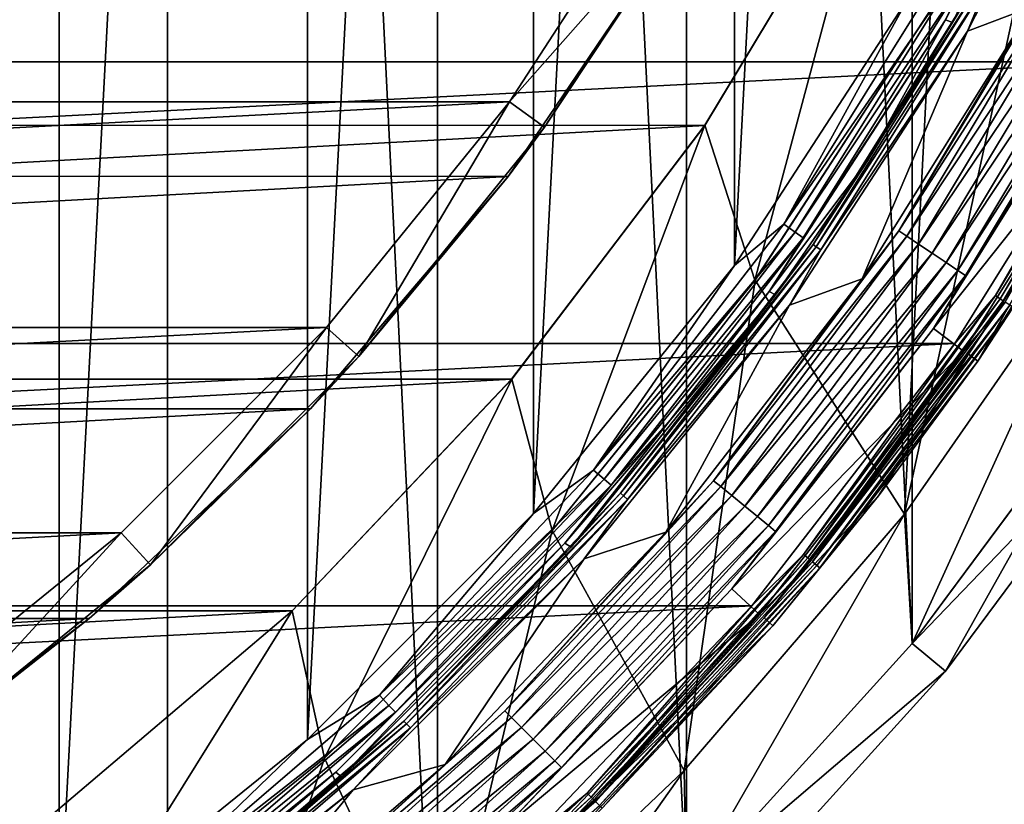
# Model space of a CAD drawing. Header units: millimetres. Extents: x -40 to 40, y -40 to 40.
# Tile 146 of 256: x 20.2 to 31.6, y -26.9 to -17.9. Entities that reach past the tile are written whole.
import ezdxf

# ---------------------------------------------------------------- set-up
doc = ezdxf.new("R2010")
doc.units = ezdxf.units.MM
doc.header["$LTSCALE"] = 26.699852
for name, color, linetype in [('1', 7, 'CONTINUOUS'), ('104', 7, 'CONTINUOUS'), ('105', 7, 'CONTINUOUS'), ('106', 7, 'CONTINUOUS'), ('109', 7, 'CONTINUOUS'), ('11', 7, 'CONTINUOUS'), ('12', 7, 'CONTINUOUS'), ('14', 7, 'CONTINUOUS'), ('16', 7, 'CONTINUOUS'), ('17', 7, 'CONTINUOUS'), ('3', 7, 'CONTINUOUS'), ('38', 7, 'CONTINUOUS'), ('39', 7, 'CONTINUOUS'), ('4', 7, 'CONTINUOUS'), ('41', 7, 'CONTINUOUS'), ('42', 7, 'CONTINUOUS'), ('46', 7, 'CONTINUOUS'), ('47', 7, 'CONTINUOUS'), ('48', 7, 'CONTINUOUS'), ('60', 7, 'CONTINUOUS'), ('61', 7, 'CONTINUOUS'), ('62', 7, 'CONTINUOUS'), ('63', 7, 'CONTINUOUS'), ('7', 7, 'CONTINUOUS'), ('8', 7, 'CONTINUOUS'), ('9', 7, 'CONTINUOUS')]:
    doc.layers.add(name, color=color, linetype=linetype)

msp = doc.modelspace()

# ---------------------------------------------------------------- linework, layer by layer
at = {"layer": '1', "linetype": 'Continuous'}
for points in [[(21.944, 32.843), (18.62, 34.836), (18.62, -34.836), (21.944, 32.843)], [(21.945, -32.843), (21.944, 32.843), (18.62, -34.836), (21.945, -32.843)], [(25.058, 30.534), (21.944, 32.843), (25.058, -30.534), (25.058, 30.534)], [(25.058, -30.534), (21.944, 32.843), (21.945, -32.843), (25.058, -30.534)], [(27.931, 27.931), (25.058, 30.534), (27.931, -27.931), (27.931, 27.931)], [(27.931, -27.931), (25.058, 30.534), (25.058, -30.534), (27.931, -27.931)], [(30.534, -25.058), (27.931, 27.931), (27.931, -27.931), (30.534, -25.058)], [(30.534, 25.058), (27.931, 27.931), (30.534, -25.058), (30.534, 25.058)], [(32.843, 21.945), (30.534, 25.058), (32.843, -21.944), (32.843, 21.945)], [(32.843, -21.944), (30.534, 25.058), (30.534, -25.058), (32.843, -21.944)]]:
    msp.add_3dface(points, dxfattribs=at)
at = {"layer": '104', "linetype": 'Continuous'}
for points in [[(-25.889, -18.809, -730), (27.713, -16, -730), (-27.713, -16, -730), (-25.889, -18.809, -730)], [(25.888, -18.81, -730), (27.713, -16, -730), (-25.889, -18.809, -730), (25.888, -18.81, -730)], [(-23.781, -21.411, -730), (25.888, -18.81, -730), (-25.889, -18.809, -730), (-23.781, -21.411, -730)], [(23.78, -21.413, -730), (25.888, -18.81, -730), (-23.781, -21.411, -730), (23.78, -21.413, -730)], [(-21.413, -23.78, -730), (23.78, -21.413, -730), (-23.781, -21.411, -730), (-21.413, -23.78, -730)], [(21.411, -23.781, -730), (23.78, -21.413, -730), (-21.413, -23.78, -730), (21.411, -23.781, -730)], [(-18.81, -25.888, -730), (21.411, -23.781, -730), (-21.413, -23.78, -730), (-18.81, -25.888, -730)], [(18.809, -25.889, -730), (21.411, -23.781, -730), (-18.81, -25.888, -730), (18.809, -25.889, -730)]]:
    msp.add_3dface(points, dxfattribs=at)
at = {"layer": '105', "linetype": 'Continuous'}
for points in [[(27.713, -16, -730), (25.888, -18.81, -730), (28.146, -16.25, -730.5), (27.713, -16, -730)], [(28.146, -16.25, -730.5), (25.888, -18.81, -730), (26.293, -19.103, -730.5), (28.146, -16.25, -730.5)], [(25.888, -18.81, -730), (23.78, -21.413, -730), (24.152, -21.747, -730.5), (25.888, -18.81, -730)], [(26.293, -19.103, -730.5), (25.888, -18.81, -730), (24.152, -21.747, -730.5), (26.293, -19.103, -730.5)], [(23.78, -21.413, -730), (21.411, -23.781, -730), (21.747, -24.152, -730.5), (23.78, -21.413, -730)], [(24.152, -21.747, -730.5), (23.78, -21.413, -730), (21.747, -24.152, -730.5), (24.152, -21.747, -730.5)], [(21.411, -23.781, -730), (18.809, -25.889, -730), (19.103, -26.293, -730.5), (21.411, -23.781, -730)], [(21.747, -24.152, -730.5), (21.411, -23.781, -730), (19.103, -26.293, -730.5), (21.747, -24.152, -730.5)]]:
    msp.add_3dface(points, dxfattribs=at)
at = {"layer": '106', "linetype": 'Continuous'}
for points in [[(28.146, -16.25, -730.5), (26.293, -19.103, -730.5), (27.847, -16.757, -733), (28.146, -16.25, -730.5)], [(27.847, -16.757, -733), (26.293, -19.103, -730.5), (25.872, -19.669, -733), (27.847, -16.757, -733)], [(26.293, -19.103, -730.5), (24.152, -21.747, -730.5), (25.872, -19.669, -733), (26.293, -19.103, -730.5)], [(25.872, -19.669, -733), (24.152, -21.747, -730.5), (23.594, -22.351, -733), (25.872, -19.669, -733)], [(24.152, -21.747, -730.5), (21.747, -24.152, -730.5), (23.594, -22.351, -733), (24.152, -21.747, -730.5)], [(23.594, -22.351, -733), (21.747, -24.152, -730.5), (21.039, -24.771, -733), (23.594, -22.351, -733)], [(21.747, -24.152, -730.5), (19.103, -26.293, -730.5), (21.039, -24.771, -733), (21.747, -24.152, -730.5)], [(21.039, -24.771, -733), (19.103, -26.293, -730.5), (18.237, -26.901, -733), (21.039, -24.771, -733)]]:
    msp.add_3dface(points, dxfattribs=at)
at = {"layer": '109', "linetype": 'Continuous'}
for points in [[(27.847, -16.757, -733), (-25.873, -19.668, -733), (-27.847, -16.756, -733), (27.847, -16.757, -733)], [(27.847, -16.757, -733), (25.872, -19.669, -733), (-25.873, -19.668, -733), (27.847, -16.757, -733)], [(25.872, -19.669, -733), (-23.595, -22.35, -733), (-25.873, -19.668, -733), (25.872, -19.669, -733)], [(25.872, -19.669, -733), (23.594, -22.351, -733), (-23.595, -22.35, -733), (25.872, -19.669, -733)], [(23.594, -22.351, -733), (-21.039, -24.771, -733), (-23.595, -22.35, -733), (23.594, -22.351, -733)], [(23.594, -22.351, -733), (21.039, -24.771, -733), (-21.039, -24.771, -733), (23.594, -22.351, -733)], [(21.039, -24.771, -733), (-18.238, -26.9, -733), (-21.039, -24.771, -733), (21.039, -24.771, -733)], [(21.039, -24.771, -733), (18.237, -26.901, -733), (-18.238, -26.9, -733), (21.039, -24.771, -733)]]:
    msp.add_3dface(points, dxfattribs=at)
at = {"layer": '11', "linetype": 'Continuous'}
for points in [[(32.431, -14.438, -4), (30.445, -23.567, -4), (30.745, -17.749, -4), (32.431, -14.438, -4)], [(32.672, -20.366, -4), (30.445, -23.567, -4), (32.431, -14.438, -4), (32.672, -20.366, -4)], [(30.745, -17.749, -4), (30.445, -23.567, -4), (28.721, -20.865, -4), (30.745, -17.749, -4)], [(28.721, -20.865, -4), (27.904, -26.525, -4), (26.383, -23.753, -4), (28.721, -20.865, -4)], [(30.445, -23.567, -4), (27.904, -26.525, -4), (28.721, -20.865, -4), (30.445, -23.567, -4)], [(26.383, -23.753, -4), (25.078, -29.212, -4), (23.755, -26.381, -4), (26.383, -23.753, -4)], [(27.904, -26.525, -4), (25.078, -29.212, -4), (26.383, -23.753, -4), (27.904, -26.525, -4)], [(23.755, -26.381, -4), (21.994, -31.599, -4), (20.867, -28.719, -4), (23.755, -26.381, -4)], [(25.078, -29.212, -4), (21.994, -31.599, -4), (23.755, -26.381, -4), (25.078, -29.212, -4)]]:
    msp.add_3dface(points, dxfattribs=at)
at = {"layer": '12', "linetype": 'Continuous'}
for points in [[(30.744, -17.749, -6.5), (28.721, -20.865, -4), (28.72, -20.866, -6.5), (30.744, -17.749, -6.5)], [(30.745, -17.749, -4), (28.721, -20.865, -4), (30.744, -17.749, -6.5), (30.745, -17.749, -4)], [(28.72, -20.866, -6.5), (26.383, -23.753, -4), (26.382, -23.754, -6.5), (28.72, -20.866, -6.5)], [(28.721, -20.865, -4), (26.383, -23.753, -4), (28.72, -20.866, -6.5), (28.721, -20.865, -4)], [(26.382, -23.754, -6.5), (23.755, -26.381, -4), (23.754, -26.381, -6.5), (26.382, -23.754, -6.5)], [(26.383, -23.753, -4), (23.755, -26.381, -4), (26.382, -23.754, -6.5), (26.383, -23.753, -4)], [(23.754, -26.381, -6.5), (20.867, -28.719, -4), (20.867, -28.72, -6.5), (23.754, -26.381, -6.5)], [(23.755, -26.381, -4), (20.867, -28.719, -4), (23.754, -26.381, -6.5), (23.755, -26.381, -4)]]:
    msp.add_3dface(points, dxfattribs=at)
at = {"layer": '14', "linetype": 'Continuous'}
for points in [[(30.04, -15.924, -6.5), (28.72, -20.866, -6.5), (28.142, -19.079, -6.5), (30.04, -15.924, -6.5)], [(30.744, -17.749, -6.5), (28.72, -20.866, -6.5), (30.04, -15.924, -6.5), (30.744, -17.749, -6.5)], [(28.142, -19.079, -6.5), (26.382, -23.754, -6.5), (25.915, -22.01, -6.5), (28.142, -19.079, -6.5)], [(28.72, -20.866, -6.5), (26.382, -23.754, -6.5), (28.142, -19.079, -6.5), (28.72, -20.866, -6.5)], [(25.915, -22.01, -6.5), (23.754, -26.381, -6.5), (23.383, -24.683, -6.5), (25.915, -22.01, -6.5)], [(26.382, -23.754, -6.5), (23.754, -26.381, -6.5), (25.915, -22.01, -6.5), (26.382, -23.754, -6.5)], [(23.383, -24.683, -6.5), (20.867, -28.72, -6.5), (20.577, -27.066, -6.5), (23.383, -24.683, -6.5)], [(23.754, -26.381, -6.5), (20.867, -28.72, -6.5), (23.383, -24.683, -6.5), (23.754, -26.381, -6.5)]]:
    msp.add_3dface(points, dxfattribs=at)
at = {"layer": '16', "linetype": 'Continuous'}
for points in [[(-28.142, -19.079, -3.5), (-30.04, -15.924, -3.5), (30.04, -15.925, -3.5), (-28.142, -19.079, -3.5)], [(28.142, -19.08, -3.5), (-28.142, -19.079, -3.5), (30.04, -15.925, -3.5), (28.142, -19.08, -3.5)], [(-25.915, -22.01, -3.5), (-28.142, -19.079, -3.5), (28.142, -19.08, -3.5), (-25.915, -22.01, -3.5)], [(25.914, -22.01, -3.5), (-25.915, -22.01, -3.5), (28.142, -19.08, -3.5), (25.914, -22.01, -3.5)], [(-23.383, -24.683, -3.5), (-25.915, -22.01, -3.5), (25.914, -22.01, -3.5), (-23.383, -24.683, -3.5)], [(23.382, -24.683, -3.5), (-23.383, -24.683, -3.5), (25.914, -22.01, -3.5), (23.382, -24.683, -3.5)], [(-20.577, -27.066, -3.5), (-23.383, -24.683, -3.5), (23.382, -24.683, -3.5), (-20.577, -27.066, -3.5)], [(20.576, -27.067, -3.5), (-20.577, -27.066, -3.5), (23.382, -24.683, -3.5), (20.576, -27.067, -3.5)]]:
    msp.add_3dface(points, dxfattribs=at)
at = {"layer": '17', "linetype": 'Continuous'}
for points in [[(30.04, -15.924, -6.5), (28.142, -19.079, -6.5), (30.04, -15.925, -3.5), (30.04, -15.924, -6.5)], [(28.142, -19.079, -6.5), (28.142, -19.08, -3.5), (30.04, -15.925, -3.5), (28.142, -19.079, -6.5)], [(25.915, -22.01, -6.5), (25.914, -22.01, -3.5), (28.142, -19.08, -3.5), (25.915, -22.01, -6.5)], [(28.142, -19.079, -6.5), (25.915, -22.01, -6.5), (28.142, -19.08, -3.5), (28.142, -19.079, -6.5)], [(23.383, -24.683, -6.5), (23.382, -24.683, -3.5), (25.914, -22.01, -3.5), (23.383, -24.683, -6.5)], [(25.915, -22.01, -6.5), (23.383, -24.683, -6.5), (25.914, -22.01, -3.5), (25.915, -22.01, -6.5)], [(20.577, -27.066, -6.5), (20.576, -27.067, -3.5), (23.382, -24.683, -3.5), (20.577, -27.066, -6.5)], [(23.383, -24.683, -6.5), (20.577, -27.066, -6.5), (23.382, -24.683, -3.5), (23.383, -24.683, -6.5)]]:
    msp.add_3dface(points, dxfattribs=at)
at = {"layer": '3', "linetype": 'Continuous'}
for points in [[(32.843, -21.944), (30.534, -25.058), (33.259, -22.223, -0.5), (32.843, -21.944)], [(33.259, -22.223, -0.5), (30.534, -25.058), (30.92, -25.376, -0.5), (33.259, -22.223, -0.5)], [(30.534, -25.058), (27.931, -27.931), (30.92, -25.376, -0.5), (30.534, -25.058)], [(30.92, -25.376, -0.5), (27.931, -27.931), (28.284, -28.284, -0.5), (30.92, -25.376, -0.5)]]:
    msp.add_3dface(points, dxfattribs=at)
at = {"layer": '38', "linetype": 'Continuous'}
for points in [[(31.171, -17.995, -6), (31.913, -17.714, -6), (32.881, -14.639, -6), (31.171, -17.995, -6)], [(29.958, -20.852, -6), (31.913, -17.714, -6), (31.171, -17.995, -6), (29.958, -20.852, -6)], [(29.12, -21.154, -6), (29.958, -20.852, -6), (31.171, -17.995, -6), (29.12, -21.154, -6)], [(27.694, -23.775, -6), (29.958, -20.852, -6), (29.12, -21.154, -6), (27.694, -23.775, -6)], [(26.749, -24.082, -6), (27.694, -23.775, -6), (29.12, -21.154, -6), (26.749, -24.082, -6)], [(25.147, -26.455, -6), (27.694, -23.775, -6), (26.749, -24.082, -6), (25.147, -26.455, -6)], [(24.086, -26.746, -6), (25.147, -26.455, -6), (26.749, -24.082, -6), (24.086, -26.746, -6)], [(22.342, -28.863, -6), (25.147, -26.455, -6), (24.086, -26.746, -6), (22.342, -28.863, -6)], [(21.158, -29.117, -6), (22.342, -28.863, -6), (24.086, -26.746, -6), (21.158, -29.117, -6)]]:
    msp.add_3dface(points, dxfattribs=at)
at = {"layer": '39', "linetype": 'Continuous'}
for points in [[(32.224, -17.224, -5.809), (30.38, -20.299, -5.809), (32.319, -17.275, -5.646), (32.224, -17.224, -5.809)], [(32.224, -17.224, -5.809), (31.913, -17.714, -6), (30.38, -20.299, -5.809), (32.224, -17.224, -5.809)], [(32.319, -17.275, -5.646), (30.38, -20.299, -5.809), (30.471, -20.36, -5.646), (32.319, -17.275, -5.646)], [(32.319, -17.275, -5.646), (30.471, -20.36, -5.646), (32.463, -17.352, -5.538), (32.319, -17.275, -5.646)], [(32.463, -17.352, -5.538), (30.471, -20.36, -5.646), (30.606, -20.45, -5.538), (32.463, -17.352, -5.538)], [(32.463, -17.352, -5.538), (30.606, -20.45, -5.538), (32.632, -17.442, -5.5), (32.463, -17.352, -5.538)], [(32.632, -17.442, -5.5), (30.606, -20.45, -5.538), (30.765, -20.556, -5.5), (32.632, -17.442, -5.5)], [(32.632, -17.442, -5.5), (30.765, -20.556, -5.5), (32.8, -17.532, -5.538), (32.632, -17.442, -5.5)], [(32.8, -17.532, -5.538), (30.765, -20.556, -5.5), (30.924, -20.663, -5.538), (32.8, -17.532, -5.538)], [(32.8, -17.532, -5.538), (30.924, -20.663, -5.538), (32.944, -17.609, -5.647), (32.8, -17.532, -5.538)], [(31.913, -17.714, -6), (29.958, -20.852, -6), (30.38, -20.299, -5.809), (31.913, -17.714, -6)], [(32.944, -17.609, -5.647), (30.924, -20.663, -5.538), (31.059, -20.753, -5.647), (32.944, -17.609, -5.647)], [(32.944, -17.609, -5.647), (31.059, -20.753, -5.647), (33.039, -17.66, -5.81), (32.944, -17.609, -5.647)], [(33.039, -17.66, -5.81), (31.059, -20.753, -5.647), (31.149, -20.813, -5.81), (33.039, -17.66, -5.81)], [(33.039, -17.66, -5.81), (31.149, -20.813, -5.81), (32.787, -18.2, -6), (33.039, -17.66, -5.81)], [(32.787, -18.2, -6), (31.149, -20.813, -5.81), (30.778, -21.424, -6), (32.787, -18.2, -6)], [(30.38, -20.299, -5.809), (28.244, -23.18, -5.809), (30.471, -20.36, -5.646), (30.38, -20.299, -5.809)], [(30.38, -20.299, -5.809), (29.958, -20.852, -6), (28.244, -23.18, -5.809), (30.38, -20.299, -5.809)], [(30.471, -20.36, -5.646), (28.244, -23.18, -5.809), (28.328, -23.248, -5.646), (30.471, -20.36, -5.646)], [(30.471, -20.36, -5.646), (28.328, -23.248, -5.646), (30.606, -20.45, -5.538), (30.471, -20.36, -5.646)], [(30.606, -20.45, -5.538), (28.328, -23.248, -5.646), (28.454, -23.351, -5.538), (30.606, -20.45, -5.538)], [(30.606, -20.45, -5.538), (28.454, -23.351, -5.538), (30.765, -20.556, -5.5), (30.606, -20.45, -5.538)], [(30.765, -20.556, -5.5), (28.454, -23.351, -5.538), (28.602, -23.473, -5.5), (30.765, -20.556, -5.5)], [(30.765, -20.556, -5.5), (28.602, -23.473, -5.5), (30.924, -20.663, -5.538), (30.765, -20.556, -5.5)], [(30.924, -20.663, -5.538), (28.602, -23.473, -5.5), (28.75, -23.594, -5.538), (30.924, -20.663, -5.538)], [(30.924, -20.663, -5.538), (28.75, -23.594, -5.538), (31.059, -20.753, -5.647), (30.924, -20.663, -5.538)], [(31.059, -20.753, -5.647), (28.75, -23.594, -5.538), (28.875, -23.697, -5.647), (31.059, -20.753, -5.647)], [(31.059, -20.753, -5.647), (28.875, -23.697, -5.647), (31.149, -20.813, -5.81), (31.059, -20.753, -5.647)], [(29.958, -20.852, -6), (27.694, -23.775, -6), (28.244, -23.18, -5.809), (29.958, -20.852, -6)], [(31.149, -20.813, -5.81), (28.875, -23.697, -5.647), (28.959, -23.766, -5.81), (31.149, -20.813, -5.81)], [(31.149, -20.813, -5.81), (28.959, -23.766, -5.81), (30.778, -21.424, -6), (31.149, -20.813, -5.81)], [(30.778, -21.424, -6), (28.959, -23.766, -5.81), (28.453, -24.427, -6), (30.778, -21.424, -6)], [(28.244, -23.18, -5.809), (25.836, -25.836, -5.809), (28.328, -23.248, -5.646), (28.244, -23.18, -5.809)], [(28.244, -23.18, -5.809), (27.694, -23.775, -6), (25.836, -25.836, -5.809), (28.244, -23.18, -5.809)], [(28.328, -23.248, -5.646), (25.836, -25.836, -5.809), (25.913, -25.913, -5.646), (28.328, -23.248, -5.646)], [(28.328, -23.248, -5.646), (25.913, -25.913, -5.646), (28.454, -23.351, -5.538), (28.328, -23.248, -5.646)], [(28.454, -23.351, -5.538), (25.913, -25.913, -5.646), (26.028, -26.028, -5.538), (28.454, -23.351, -5.538)], [(28.454, -23.351, -5.538), (26.028, -26.028, -5.538), (28.602, -23.473, -5.5), (28.454, -23.351, -5.538)], [(28.602, -23.473, -5.5), (26.028, -26.028, -5.538), (26.163, -26.163, -5.5), (28.602, -23.473, -5.5)], [(28.602, -23.473, -5.5), (26.163, -26.163, -5.5), (28.75, -23.594, -5.538), (28.602, -23.473, -5.5)], [(28.75, -23.594, -5.538), (26.163, -26.163, -5.5), (26.299, -26.299, -5.538), (28.75, -23.594, -5.538)], [(28.75, -23.594, -5.538), (26.299, -26.299, -5.538), (28.875, -23.697, -5.647), (28.75, -23.594, -5.538)], [(28.875, -23.697, -5.647), (26.299, -26.299, -5.538), (26.413, -26.413, -5.647), (28.875, -23.697, -5.647)], [(28.875, -23.697, -5.647), (26.413, -26.413, -5.647), (28.959, -23.766, -5.81), (28.875, -23.697, -5.647)], [(27.694, -23.775, -6), (25.147, -26.455, -6), (25.836, -25.836, -5.809), (27.694, -23.775, -6)], [(28.959, -23.766, -5.81), (26.413, -26.413, -5.647), (26.49, -26.49, -5.81), (28.959, -23.766, -5.81)], [(28.959, -23.766, -5.81), (26.49, -26.49, -5.81), (28.453, -24.427, -6), (28.959, -23.766, -5.81)], [(28.453, -24.427, -6), (26.49, -26.49, -5.81), (25.835, -27.181, -6), (28.453, -24.427, -6)], [(25.836, -25.836, -5.809), (23.18, -28.244, -5.809), (25.913, -25.913, -5.646), (25.836, -25.836, -5.809)], [(25.836, -25.836, -5.809), (25.147, -26.455, -6), (23.18, -28.244, -5.809), (25.836, -25.836, -5.809)], [(25.913, -25.913, -5.646), (23.18, -28.244, -5.809), (23.248, -28.328, -5.646), (25.913, -25.913, -5.646)], [(25.913, -25.913, -5.646), (23.248, -28.328, -5.646), (26.028, -26.028, -5.538), (25.913, -25.913, -5.646)], [(26.028, -26.028, -5.538), (23.248, -28.328, -5.646), (23.351, -28.454, -5.538), (26.028, -26.028, -5.538)], [(26.028, -26.028, -5.538), (23.351, -28.454, -5.538), (26.163, -26.163, -5.5), (26.028, -26.028, -5.538)], [(26.163, -26.163, -5.5), (23.351, -28.454, -5.538), (23.473, -28.602, -5.5), (26.163, -26.163, -5.5)], [(26.163, -26.163, -5.5), (23.473, -28.602, -5.5), (26.299, -26.299, -5.538), (26.163, -26.163, -5.5)], [(26.299, -26.299, -5.538), (23.473, -28.602, -5.5), (23.594, -28.75, -5.538), (26.299, -26.299, -5.538)], [(26.299, -26.299, -5.538), (23.594, -28.75, -5.538), (26.413, -26.413, -5.647), (26.299, -26.299, -5.538)], [(25.147, -26.455, -6), (22.342, -28.863, -6), (23.18, -28.244, -5.809), (25.147, -26.455, -6)], [(26.413, -26.413, -5.647), (23.594, -28.75, -5.538), (23.697, -28.875, -5.647), (26.413, -26.413, -5.647)], [(26.413, -26.413, -5.647), (23.697, -28.875, -5.647), (26.49, -26.49, -5.81), (26.413, -26.413, -5.647)], [(26.49, -26.49, -5.81), (23.697, -28.875, -5.647), (23.766, -28.959, -5.81), (26.49, -26.49, -5.81)], [(26.49, -26.49, -5.81), (23.766, -28.959, -5.81), (25.835, -27.181, -6), (26.49, -26.49, -5.81)]]:
    msp.add_3dface(points, dxfattribs=at)
at = {"layer": '4', "linetype": 'Continuous'}
for points in [[(33.259, -22.223, -0.5), (30.92, -25.376, -0.5), (33.259, -22.223, -14.5), (33.259, -22.223, -0.5)], [(33.259, -22.223, -14.5), (30.92, -25.376, -0.5), (30.92, -25.376, -14.5), (33.259, -22.223, -14.5)], [(30.92, -25.376, -14.5), (28.284, -28.284, -0.5), (28.284, -28.284, -14.5), (30.92, -25.376, -14.5)], [(30.92, -25.376, -0.5), (28.284, -28.284, -0.5), (30.92, -25.376, -14.5), (30.92, -25.376, -0.5)]]:
    msp.add_3dface(points, dxfattribs=at)
at = {"layer": '41', "linetype": 'Continuous'}
for points in [[(32.787, -18.2, -6), (30.778, -21.424, -6), (33.16, -18.427, -6), (32.787, -18.2, -6)], [(33.16, -18.427, -6), (30.778, -21.424, -6), (31.126, -21.687, -6), (33.16, -18.427, -6)], [(30.778, -21.424, -6), (28.453, -24.427, -6), (31.126, -21.687, -6), (30.778, -21.424, -6)], [(31.126, -21.687, -6), (28.453, -24.427, -6), (28.773, -24.724, -6), (31.126, -21.687, -6)], [(28.453, -24.427, -6), (25.835, -27.181, -6), (28.773, -24.724, -6), (28.453, -24.427, -6)], [(28.773, -24.724, -6), (25.835, -27.181, -6), (26.124, -27.508, -6), (28.773, -24.724, -6)]]:
    msp.add_3dface(points, dxfattribs=at)
at = {"layer": '42', "linetype": 'Continuous'}
for points in [[(33.16, -18.427, -6), (31.126, -21.687, -6), (31.607, -21.119, -6.016), (33.16, -18.427, -6)], [(33.336, -18.522, -6.203), (31.697, -21.179, -6.126), (31.292, -21.799, -6.203), (33.336, -18.522, -6.203)], [(31.607, -21.119, -6.016), (29.385, -24.115, -6.016), (31.661, -21.155, -6.06), (31.607, -21.119, -6.016)], [(31.607, -21.119, -6.016), (31.126, -21.687, -6), (29.385, -24.115, -6.016), (31.607, -21.119, -6.016)], [(31.661, -21.155, -6.06), (29.385, -24.115, -6.016), (29.435, -24.157, -6.06), (31.661, -21.155, -6.06)], [(31.661, -21.155, -6.06), (29.435, -24.157, -6.06), (31.697, -21.179, -6.126), (31.661, -21.155, -6.06)], [(31.697, -21.179, -6.126), (29.435, -24.157, -6.06), (29.469, -24.184, -6.126), (31.697, -21.179, -6.126)], [(31.697, -21.179, -6.126), (29.469, -24.184, -6.126), (31.292, -21.799, -6.203), (31.697, -21.179, -6.126)], [(31.126, -21.687, -6), (28.773, -24.724, -6), (29.385, -24.115, -6.016), (31.126, -21.687, -6)], [(31.292, -21.799, -6.203), (29.469, -24.184, -6.126), (30.147, -23.356, -6.203), (31.292, -21.799, -6.203)], [(30.147, -23.356, -6.203), (29.469, -24.184, -6.126), (28.925, -24.853, -6.203), (30.147, -23.356, -6.203)], [(29.385, -24.115, -6.016), (26.88, -26.88, -6.016), (29.435, -24.157, -6.06), (29.385, -24.115, -6.016)], [(29.385, -24.115, -6.016), (28.773, -24.724, -6), (26.88, -26.88, -6.016), (29.385, -24.115, -6.016)], [(29.435, -24.157, -6.06), (26.88, -26.88, -6.016), (26.926, -26.926, -6.06), (29.435, -24.157, -6.06)], [(29.435, -24.157, -6.06), (26.926, -26.926, -6.06), (29.469, -24.184, -6.126), (29.435, -24.157, -6.06)], [(29.469, -24.184, -6.126), (26.926, -26.926, -6.06), (26.956, -26.956, -6.126), (29.469, -24.184, -6.126)], [(29.469, -24.184, -6.126), (26.956, -26.956, -6.126), (28.925, -24.853, -6.203), (29.469, -24.184, -6.126)], [(28.773, -24.724, -6), (26.124, -27.508, -6), (26.88, -26.88, -6.016), (28.773, -24.724, -6)], [(28.925, -24.853, -6.203), (26.956, -26.956, -6.126), (26.262, -27.652, -6.203), (28.925, -24.853, -6.203)], [(26.88, -26.88, -6.016), (24.115, -29.385, -6.016), (26.926, -26.926, -6.06), (26.88, -26.88, -6.016)], [(26.88, -26.88, -6.016), (26.124, -27.508, -6), (24.115, -29.385, -6.016), (26.88, -26.88, -6.016)]]:
    msp.add_3dface(points, dxfattribs=at)
at = {"layer": '46', "linetype": 'Continuous'}
for points in [[(33.406, -17.856, -13.985), (31.495, -21.044, -13.985), (33.052, -18.348, -14), (33.406, -17.856, -13.985)], [(33.406, -17.856, -13.985), (31.549, -21.08, -13.943), (31.495, -21.044, -13.985), (33.406, -17.856, -13.985)], [(33.463, -17.886, -13.943), (31.549, -21.08, -13.943), (33.406, -17.856, -13.985), (33.463, -17.886, -13.943)], [(33.463, -17.886, -13.943), (31.585, -21.105, -13.879), (31.549, -21.08, -13.943), (33.463, -17.886, -13.943)], [(33.502, -17.907, -13.879), (31.585, -21.105, -13.879), (33.463, -17.886, -13.943), (33.502, -17.907, -13.879)], [(33.502, -17.907, -13.879), (32.246, -20.112, -13.803), (31.585, -21.105, -13.879), (33.502, -17.907, -13.879)], [(33.052, -18.348, -14), (31.495, -21.044, -13.985), (31.027, -21.597, -14), (33.052, -18.348, -14)], [(32.246, -20.112, -13.803), (31.185, -21.72, -13.803), (31.585, -21.105, -13.879), (32.246, -20.112, -13.803)], [(31.495, -21.044, -13.985), (29.281, -24.03, -13.985), (31.027, -21.597, -14), (31.495, -21.044, -13.985)], [(31.495, -21.044, -13.985), (29.331, -24.071, -13.943), (29.281, -24.03, -13.985), (31.495, -21.044, -13.985)], [(31.549, -21.08, -13.943), (29.331, -24.071, -13.943), (31.495, -21.044, -13.985), (31.549, -21.08, -13.943)], [(31.549, -21.08, -13.943), (29.365, -24.099, -13.879), (29.331, -24.071, -13.943), (31.549, -21.08, -13.943)], [(31.585, -21.105, -13.879), (29.365, -24.099, -13.879), (31.549, -21.08, -13.943), (31.585, -21.105, -13.879)], [(31.585, -21.105, -13.879), (31.185, -21.72, -13.803), (29.365, -24.099, -13.879), (31.585, -21.105, -13.879)], [(31.027, -21.597, -14), (29.281, -24.03, -13.985), (28.683, -24.625, -14), (31.027, -21.597, -14)], [(31.185, -21.72, -13.803), (28.828, -24.763, -13.803), (29.365, -24.099, -13.879), (31.185, -21.72, -13.803)], [(29.281, -24.03, -13.985), (26.785, -26.785, -13.985), (28.683, -24.625, -14), (29.281, -24.03, -13.985)], [(29.281, -24.03, -13.985), (26.83, -26.83, -13.943), (26.785, -26.785, -13.985), (29.281, -24.03, -13.985)], [(29.331, -24.071, -13.943), (26.83, -26.83, -13.943), (29.281, -24.03, -13.985), (29.331, -24.071, -13.943)], [(29.331, -24.071, -13.943), (26.861, -26.861, -13.879), (26.83, -26.83, -13.943), (29.331, -24.071, -13.943)], [(29.365, -24.099, -13.879), (26.861, -26.861, -13.879), (29.331, -24.071, -13.943), (29.365, -24.099, -13.879)], [(29.365, -24.099, -13.879), (28.828, -24.763, -13.803), (26.861, -26.861, -13.879), (29.365, -24.099, -13.879)], [(28.683, -24.625, -14), (26.785, -26.785, -13.985), (26.044, -27.401, -14), (28.683, -24.625, -14)], [(28.828, -24.763, -13.803), (26.176, -27.552, -13.803), (26.861, -26.861, -13.879), (28.828, -24.763, -13.803)], [(26.785, -26.785, -13.985), (24.03, -29.281, -13.985), (26.044, -27.401, -14), (26.785, -26.785, -13.985)], [(26.785, -26.785, -13.985), (24.071, -29.331, -13.943), (24.03, -29.281, -13.985), (26.785, -26.785, -13.985)], [(26.83, -26.83, -13.943), (24.071, -29.331, -13.943), (26.785, -26.785, -13.985), (26.83, -26.83, -13.943)], [(26.83, -26.83, -13.943), (24.099, -29.365, -13.879), (24.071, -29.331, -13.943), (26.83, -26.83, -13.943)], [(26.861, -26.861, -13.879), (24.099, -29.365, -13.879), (26.83, -26.83, -13.943), (26.861, -26.861, -13.879)], [(26.861, -26.861, -13.879), (26.176, -27.552, -13.803), (24.099, -29.365, -13.879), (26.861, -26.861, -13.879)]]:
    msp.add_3dface(points, dxfattribs=at)
at = {"layer": '47', "linetype": 'Continuous'}
for points in [[(33.336, -18.522, -6.203), (31.292, -21.799, -6.203), (32.246, -20.112, -13.803), (33.336, -18.522, -6.203)], [(31.292, -21.799, -6.203), (31.185, -21.72, -13.803), (32.246, -20.112, -13.803), (31.292, -21.799, -6.203)], [(30.147, -23.356, -6.203), (28.828, -24.763, -13.803), (31.185, -21.72, -13.803), (30.147, -23.356, -6.203)], [(31.292, -21.799, -6.203), (30.147, -23.356, -6.203), (31.185, -21.72, -13.803), (31.292, -21.799, -6.203)], [(30.147, -23.356, -6.203), (28.925, -24.853, -6.203), (28.828, -24.763, -13.803), (30.147, -23.356, -6.203)], [(28.925, -24.853, -6.203), (26.176, -27.552, -13.803), (28.828, -24.763, -13.803), (28.925, -24.853, -6.203)], [(28.925, -24.853, -6.203), (26.262, -27.652, -6.203), (26.176, -27.552, -13.803), (28.925, -24.853, -6.203)]]:
    msp.add_3dface(points, dxfattribs=at)
at = {"layer": '48', "linetype": 'Continuous'}
for points in [[(34.739, -14.909, -14), (-33.053, -18.347, -14), (-34.739, -14.909, -14), (34.739, -14.909, -14)], [(34.739, -14.909, -14), (33.052, -18.348, -14), (-33.053, -18.347, -14), (34.739, -14.909, -14)], [(33.052, -18.348, -14), (-31.027, -21.596, -14), (-33.053, -18.347, -14), (33.052, -18.348, -14)], [(33.052, -18.348, -14), (31.027, -21.597, -14), (-31.027, -21.596, -14), (33.052, -18.348, -14)], [(31.027, -21.597, -14), (-28.683, -24.625, -14), (-31.027, -21.596, -14), (31.027, -21.597, -14)], [(31.027, -21.597, -14), (28.683, -24.625, -14), (-28.683, -24.625, -14), (31.027, -21.597, -14)], [(28.683, -24.625, -14), (-26.045, -27.4, -14), (-28.683, -24.625, -14), (28.683, -24.625, -14)], [(28.683, -24.625, -14), (26.044, -27.401, -14), (-26.045, -27.4, -14), (28.683, -24.625, -14)]]:
    msp.add_3dface(points, dxfattribs=at)
at = {"layer": '60', "linetype": 'Continuous'}
for points in [[(17.603, 30.492, -11.5), (17.604, -30.492, -11.5), (20.694, 28.485, -11.5), (17.603, 30.492, -11.5)], [(17.604, -30.492, -11.5), (20.695, -28.485, -11.5), (20.694, 28.485, -11.5), (17.604, -30.492, -11.5)], [(20.694, 28.485, -11.5), (20.695, -28.485, -11.5), (23.558, 26.166, -11.5), (20.694, 28.485, -11.5)], [(20.695, -28.485, -11.5), (23.559, -26.166, -11.5), (23.558, 26.166, -11.5), (20.695, -28.485, -11.5)], [(23.558, 26.166, -11.5), (23.559, -26.166, -11.5), (26.165, 23.56, -11.5), (23.558, 26.166, -11.5)], [(23.559, -26.166, -11.5), (26.165, -23.559, -11.5), (26.165, 23.56, -11.5), (23.559, -26.166, -11.5)], [(26.165, 23.56, -11.5), (26.165, -23.559, -11.5), (28.484, 20.696, -11.5), (26.165, 23.56, -11.5)], [(26.165, -23.559, -11.5), (28.484, -20.696, -11.5), (28.484, 20.696, -11.5), (26.165, -23.559, -11.5)], [(28.484, 20.696, -11.5), (28.484, -20.696, -11.5), (30.491, 17.606, -11.5), (28.484, 20.696, -11.5)], [(28.484, -20.696, -11.5), (30.491, -17.605, -11.5), (30.491, 17.606, -11.5), (28.484, -20.696, -11.5)]]:
    msp.add_3dface(points, dxfattribs=at)
at = {"layer": '61', "linetype": 'Continuous'}
for points in [[(30.919, -17.863, -11.009), (32.617, -14.534, -11.009), (31.186, -17.31, -11.197), (30.919, -17.863, -11.009)], [(29.053, -20.222, -11.463), (31.091, -17.257, -11.357), (30.95, -17.179, -11.463), (29.053, -20.222, -11.463)], [(30.491, -17.605, -11.5), (29.053, -20.222, -11.463), (30.95, -17.179, -11.463), (30.491, -17.605, -11.5)], [(29.186, -20.314, -11.357), (31.091, -17.257, -11.357), (29.053, -20.222, -11.463), (29.186, -20.314, -11.357)], [(29.186, -20.314, -11.357), (31.186, -17.31, -11.197), (31.091, -17.257, -11.357), (29.186, -20.314, -11.357)], [(29.275, -20.376, -11.197), (31.186, -17.31, -11.197), (29.186, -20.314, -11.357), (29.275, -20.376, -11.197)], [(29.275, -20.376, -11.197), (30.919, -17.863, -11.009), (31.186, -17.31, -11.197), (29.275, -20.376, -11.197)], [(30.491, -17.605, -11.5), (28.484, -20.696, -11.5), (29.053, -20.222, -11.463), (30.491, -17.605, -11.5)], [(28.883, -20.997, -11.009), (30.919, -17.863, -11.009), (29.275, -20.376, -11.197), (28.883, -20.997, -11.009)], [(26.858, -23.057, -11.463), (29.186, -20.314, -11.357), (29.053, -20.222, -11.463), (26.858, -23.057, -11.463)], [(28.484, -20.696, -11.5), (26.858, -23.057, -11.463), (29.053, -20.222, -11.463), (28.484, -20.696, -11.5)], [(26.981, -23.162, -11.357), (29.186, -20.314, -11.357), (26.858, -23.057, -11.463), (26.981, -23.162, -11.357)], [(26.981, -23.162, -11.357), (29.275, -20.376, -11.197), (29.186, -20.314, -11.357), (26.981, -23.162, -11.357)], [(27.063, -23.233, -11.197), (29.275, -20.376, -11.197), (26.981, -23.162, -11.357), (27.063, -23.233, -11.197)], [(27.063, -23.233, -11.197), (28.883, -20.997, -11.009), (29.275, -20.376, -11.197), (27.063, -23.233, -11.197)], [(28.484, -20.696, -11.5), (26.165, -23.559, -11.5), (26.858, -23.057, -11.463), (28.484, -20.696, -11.5)], [(27.744, -22.48, -11.009), (28.883, -20.997, -11.009), (27.063, -23.233, -11.197), (27.744, -22.48, -11.009)], [(26.529, -23.902, -11.009), (27.744, -22.48, -11.009), (27.063, -23.233, -11.197), (26.529, -23.902, -11.009)], [(24.388, -25.656, -11.463), (26.981, -23.162, -11.357), (26.858, -23.057, -11.463), (24.388, -25.656, -11.463)], [(26.165, -23.559, -11.5), (24.388, -25.656, -11.463), (26.858, -23.057, -11.463), (26.165, -23.559, -11.5)], [(24.499, -25.773, -11.357), (26.981, -23.162, -11.357), (24.388, -25.656, -11.463), (24.499, -25.773, -11.357)], [(24.499, -25.773, -11.357), (27.063, -23.233, -11.197), (26.981, -23.162, -11.357), (24.499, -25.773, -11.357)], [(24.574, -25.852, -11.197), (27.063, -23.233, -11.197), (24.499, -25.773, -11.357), (24.574, -25.852, -11.197)], [(24.574, -25.852, -11.197), (26.529, -23.902, -11.009), (27.063, -23.233, -11.197), (24.574, -25.852, -11.197)], [(26.165, -23.559, -11.5), (23.559, -26.166, -11.5), (24.388, -25.656, -11.463), (26.165, -23.559, -11.5)], [(23.886, -26.544, -11.009), (26.529, -23.902, -11.009), (24.574, -25.852, -11.197), (23.886, -26.544, -11.009)], [(21.667, -27.992, -11.463), (24.499, -25.773, -11.357), (24.388, -25.656, -11.463), (21.667, -27.992, -11.463)], [(23.559, -26.166, -11.5), (21.667, -27.992, -11.463), (24.388, -25.656, -11.463), (23.559, -26.166, -11.5)], [(21.766, -28.119, -11.357), (24.499, -25.773, -11.357), (21.667, -27.992, -11.463), (21.766, -28.119, -11.357)], [(21.766, -28.119, -11.357), (24.574, -25.852, -11.197), (24.499, -25.773, -11.357), (21.766, -28.119, -11.357)], [(21.833, -28.205, -11.197), (24.574, -25.852, -11.197), (21.766, -28.119, -11.357), (21.833, -28.205, -11.197)], [(21.833, -28.205, -11.197), (23.886, -26.544, -11.009), (24.574, -25.852, -11.197), (21.833, -28.205, -11.197)], [(23.559, -26.166, -11.5), (20.695, -28.485, -11.5), (21.667, -27.992, -11.463), (23.559, -26.166, -11.5)], [(20.981, -28.895, -11.009), (23.886, -26.544, -11.009), (21.833, -28.205, -11.197), (20.981, -28.895, -11.009)]]:
    msp.add_3dface(points, dxfattribs=at)
at = {"layer": '62', "linetype": 'Continuous'}
for points in [[(32.617, -14.534, -11.009), (30.919, -17.863, -11.009), (30.999, -17.893, -6.197), (32.617, -14.534, -11.009)], [(32.7, -14.555, -6.197), (32.617, -14.534, -11.009), (30.999, -17.893, -6.197), (32.7, -14.555, -6.197)], [(30.919, -17.863, -11.009), (28.883, -20.997, -11.009), (30.02, -19.491, -6.197), (30.919, -17.863, -11.009)], [(30.999, -17.893, -6.197), (30.919, -17.863, -11.009), (30.02, -19.491, -6.197), (30.999, -17.893, -6.197)], [(30.02, -19.491, -6.197), (28.883, -20.997, -11.009), (28.958, -21.036, -6.197), (30.02, -19.491, -6.197)], [(28.883, -20.997, -11.009), (27.744, -22.48, -11.009), (28.958, -21.036, -6.197), (28.883, -20.997, -11.009)], [(28.958, -21.036, -6.197), (27.744, -22.48, -11.009), (26.601, -23.948, -6.197), (28.958, -21.036, -6.197)], [(27.744, -22.48, -11.009), (26.529, -23.902, -11.009), (26.601, -23.948, -6.197), (27.744, -22.48, -11.009)], [(26.529, -23.902, -11.009), (23.886, -26.544, -11.009), (23.953, -26.596, -6.197), (26.529, -23.902, -11.009)], [(26.601, -23.948, -6.197), (26.529, -23.902, -11.009), (23.953, -26.596, -6.197), (26.601, -23.948, -6.197)], [(23.886, -26.544, -11.009), (20.981, -28.895, -11.009), (21.043, -28.954, -6.197), (23.886, -26.544, -11.009)], [(23.953, -26.596, -6.197), (23.886, -26.544, -11.009), (21.043, -28.954, -6.197), (23.953, -26.596, -6.197)]]:
    msp.add_3dface(points, dxfattribs=at)
at = {"layer": '63', "linetype": 'Continuous'}
for points in [[(32.7, -14.555, -6.197), (30.999, -17.893, -6.197), (31.309, -17.378, -6.121), (32.7, -14.555, -6.197)], [(31.171, -17.995, -6), (32.881, -14.639, -6), (31.404, -17.431, -6.015), (31.171, -17.995, -6)], [(30.02, -19.491, -6.197), (29.391, -20.456, -6.121), (31.309, -17.378, -6.121), (30.02, -19.491, -6.197)], [(29.391, -20.456, -6.121), (31.347, -17.399, -6.057), (31.309, -17.378, -6.121), (29.391, -20.456, -6.121)], [(29.426, -20.481, -6.057), (31.347, -17.399, -6.057), (29.391, -20.456, -6.121), (29.426, -20.481, -6.057)], [(29.426, -20.481, -6.057), (31.404, -17.431, -6.015), (31.347, -17.399, -6.057), (29.426, -20.481, -6.057)], [(29.479, -20.518, -6.015), (31.404, -17.431, -6.015), (29.426, -20.481, -6.057), (29.479, -20.518, -6.015)], [(29.479, -20.518, -6.015), (31.171, -17.995, -6), (31.404, -17.431, -6.015), (29.479, -20.518, -6.015)], [(30.999, -17.893, -6.197), (30.02, -19.491, -6.197), (31.309, -17.378, -6.121), (30.999, -17.893, -6.197)], [(29.12, -21.154, -6), (31.171, -17.995, -6), (29.479, -20.518, -6.015), (29.12, -21.154, -6)], [(30.02, -19.491, -6.197), (28.958, -21.036, -6.197), (29.391, -20.456, -6.121), (30.02, -19.491, -6.197)], [(28.958, -21.036, -6.197), (27.17, -23.325, -6.121), (29.391, -20.456, -6.121), (28.958, -21.036, -6.197)], [(27.17, -23.325, -6.121), (29.426, -20.481, -6.057), (29.391, -20.456, -6.121), (27.17, -23.325, -6.121)], [(27.203, -23.353, -6.057), (29.426, -20.481, -6.057), (27.17, -23.325, -6.121), (27.203, -23.353, -6.057)], [(27.203, -23.353, -6.057), (29.479, -20.518, -6.015), (29.426, -20.481, -6.057), (27.203, -23.353, -6.057)], [(27.252, -23.395, -6.015), (29.479, -20.518, -6.015), (27.203, -23.353, -6.057), (27.252, -23.395, -6.015)], [(27.252, -23.395, -6.015), (29.12, -21.154, -6), (29.479, -20.518, -6.015), (27.252, -23.395, -6.015)], [(28.958, -21.036, -6.197), (26.601, -23.948, -6.197), (27.17, -23.325, -6.121), (28.958, -21.036, -6.197)], [(26.749, -24.082, -6), (29.12, -21.154, -6), (27.252, -23.395, -6.015), (26.749, -24.082, -6)], [(26.601, -23.948, -6.197), (24.671, -25.954, -6.121), (27.17, -23.325, -6.121), (26.601, -23.948, -6.197)], [(24.671, -25.954, -6.121), (27.203, -23.353, -6.057), (27.17, -23.325, -6.121), (24.671, -25.954, -6.121)], [(24.701, -25.986, -6.057), (27.203, -23.353, -6.057), (24.671, -25.954, -6.121), (24.701, -25.986, -6.057)], [(24.701, -25.986, -6.057), (27.252, -23.395, -6.015), (27.203, -23.353, -6.057), (24.701, -25.986, -6.057)], [(24.746, -26.032, -6.015), (27.252, -23.395, -6.015), (24.701, -25.986, -6.057), (24.746, -26.032, -6.015)], [(24.746, -26.032, -6.015), (26.749, -24.082, -6), (27.252, -23.395, -6.015), (24.746, -26.032, -6.015)], [(26.601, -23.948, -6.197), (23.953, -26.596, -6.197), (24.671, -25.954, -6.121), (26.601, -23.948, -6.197)], [(24.086, -26.746, -6), (26.749, -24.082, -6), (24.746, -26.032, -6.015), (24.086, -26.746, -6)], [(23.953, -26.596, -6.197), (21.919, -28.317, -6.121), (24.671, -25.954, -6.121), (23.953, -26.596, -6.197)], [(21.919, -28.317, -6.121), (24.701, -25.986, -6.057), (24.671, -25.954, -6.121), (21.919, -28.317, -6.121)], [(21.945, -28.351, -6.057), (24.701, -25.986, -6.057), (21.919, -28.317, -6.121), (21.945, -28.351, -6.057)], [(21.945, -28.351, -6.057), (24.746, -26.032, -6.015), (24.701, -25.986, -6.057), (21.945, -28.351, -6.057)], [(21.985, -28.402, -6.015), (24.746, -26.032, -6.015), (21.945, -28.351, -6.057), (21.985, -28.402, -6.015)], [(21.985, -28.402, -6.015), (24.086, -26.746, -6), (24.746, -26.032, -6.015), (21.985, -28.402, -6.015)], [(23.953, -26.596, -6.197), (21.043, -28.954, -6.197), (21.919, -28.317, -6.121), (23.953, -26.596, -6.197)], [(21.158, -29.117, -6), (24.086, -26.746, -6), (21.985, -28.402, -6.015), (21.158, -29.117, -6)]]:
    msp.add_3dface(points, dxfattribs=at)
at = {"layer": '7', "linetype": 'Continuous'}
for points in [[(32.673, -20.365, -15), (30.534, -25.058, -15), (30.445, -23.566, -15), (32.673, -20.365, -15)], [(32.843, -21.945, -15), (30.534, -25.058, -15), (32.673, -20.365, -15), (32.843, -21.945, -15)], [(30.445, -23.566, -15), (27.931, -27.931, -15), (27.905, -26.525, -15), (30.445, -23.566, -15)], [(30.534, -25.058, -15), (27.931, -27.931, -15), (30.445, -23.566, -15), (30.534, -25.058, -15)], [(27.931, -27.931, -15), (25.058, -30.534, -15), (27.905, -26.525, -15), (27.931, -27.931, -15)], [(27.905, -26.525, -15), (25.058, -30.534, -15), (25.078, -29.212, -15), (27.905, -26.525, -15)]]:
    msp.add_3dface(points, dxfattribs=at)
at = {"layer": '8', "linetype": 'Continuous'}
for points in [[(30.92, -25.376, -14.5), (30.534, -25.058, -15), (32.843, -21.945, -15), (30.92, -25.376, -14.5)], [(33.259, -22.223, -14.5), (30.92, -25.376, -14.5), (32.843, -21.945, -15), (33.259, -22.223, -14.5)], [(30.92, -25.376, -14.5), (27.931, -27.931, -15), (30.534, -25.058, -15), (30.92, -25.376, -14.5)], [(30.92, -25.376, -14.5), (28.284, -28.284, -14.5), (27.931, -27.931, -15), (30.92, -25.376, -14.5)]]:
    msp.add_3dface(points, dxfattribs=at)
at = {"layer": '9', "linetype": 'Continuous'}
for points in [[(32.673, -20.365, -15), (30.445, -23.566, -15), (32.672, -20.366, -4), (32.673, -20.365, -15)], [(32.672, -20.366, -4), (30.445, -23.566, -15), (30.445, -23.567, -4), (32.672, -20.366, -4)], [(30.445, -23.567, -4), (27.905, -26.525, -15), (27.904, -26.525, -4), (30.445, -23.567, -4)], [(30.445, -23.566, -15), (27.905, -26.525, -15), (30.445, -23.567, -4), (30.445, -23.566, -15)], [(27.905, -26.525, -15), (25.078, -29.212, -15), (27.904, -26.525, -4), (27.905, -26.525, -15)], [(27.904, -26.525, -4), (25.078, -29.212, -15), (25.078, -29.212, -4), (27.904, -26.525, -4)]]:
    msp.add_3dface(points, dxfattribs=at)

doc.saveas('drawing.dxf')
